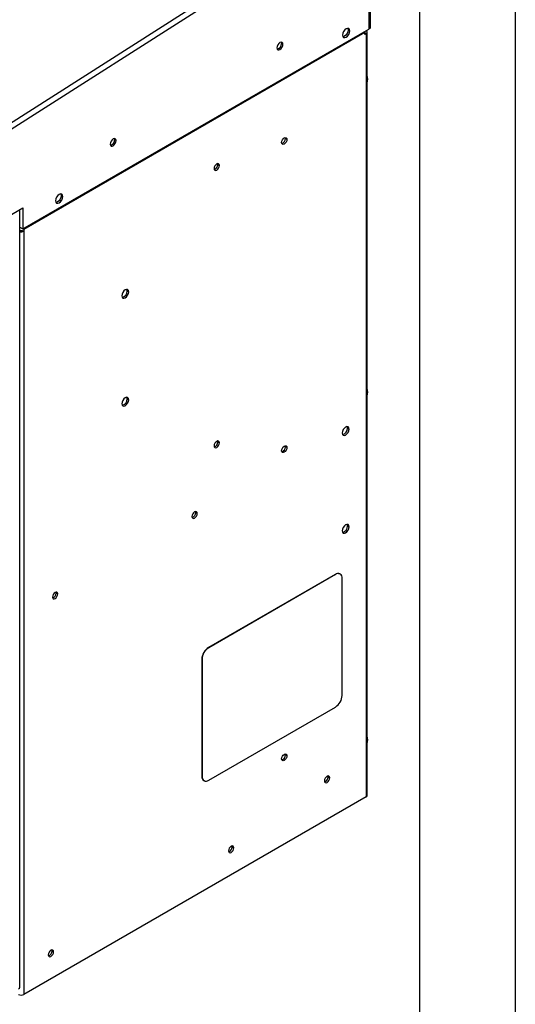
# Model space of a CAD drawing. Header units: millimetres. Extents: x 0 to 1956, y 0 to 1511.
# Tile 31 of 32: x 1726 to 1956, y 798 to 1255. Entities that reach past the tile are written whole.
import ezdxf

# ---------------------------------------------------------------- set-up
doc = ezdxf.new("R2010")
doc.units = ezdxf.units.MM
doc.header["$LTSCALE"] = 7
doc.layers.add('TEXT', color=140, linetype='Continuous', lineweight=25)

msp = doc.modelspace()

# ---------------------------------------------------------------- linework, layer by layer
at = {"color": 7, "linetype": 'Continuous'}
msp.add_line((1955.82, 1511.32), (1955.82, 0.02), dxfattribs=at)
for p, q in [((1886.16, 1311.36), (1719.58, 1205.12)), ((1720.42, 1202.81), (1887.42, 1309.32)), ((1887.85, 1309.57), (1887.85, 1250.21)), ((1887.91, 1309.61), (1887.91, 1250.25)), ((1888.61, 1310.01), (1888.61, 1250.66)), ((1727.51, 1157.65), (1887.85, 1250.21)), ((1885.99, 1248.63), (1727.96, 1157.4)), ((1878.35, 1249.84), (1879.06, 1249.43)), ((1885.99, 1247.77), (1885.99, 1248.63)), ((1886.61, 1248.12), (1885.99, 1248.48)), ((1886.61, 1248.12), (1885.99, 1247.77)), ((1886.61, 1248.12), (1886.61, 894.24)), ((1887.11, 894.94), (1887.11, 1248.82)), ((1887.91, 1250.25), (1887.85, 1250.28)), ((1888.61, 1250.66), (1887.91, 1250.25)), ((1847.41, 1243.6), (1848.12, 1243.19)), ((1770.07, 1198.95), (1770.78, 1198.54)), ((1849.16, 1199.96), (1849.24, 1199.5)), ((1849.95, 1199.1), (1849.24, 1199.5)), ((1817.9, 1187.44), (1817.82, 1187.89)), ((1817.9, 1187.44), (1818.61, 1187.03)), ((1745.33, 1173.04), (1746.04, 1172.64)), ((1720.42, 1163.26), (1727.51, 1167.35)), ((1726.07, 806.01), (1726.07, 1166.32)), ((1727.51, 1167.35), (1727.51, 1157.65)), ((1726.07, 1158.48), (1727.51, 1157.65)), ((1726.27, 1156.95), (1726.07, 1157.07)), ((1726.07, 1156.83), (1726.27, 1156.95)), ((1727.26, 1156.95), (1727.96, 1156.54)), ((1727.96, 1157.4), (1727.52, 1157.66)), ((1727.96, 1157.4), (1727.96, 1156.54)), ((1727.96, 1156.54), (1727.96, 802.66)), ((1775.87, 1128.83), (1776.58, 1128.42)), ((1775.87, 1078.82), (1776.58, 1078.41)), ((1878.06, 1065.25), (1878.76, 1064.84)), ((1817.9, 1058.83), (1817.82, 1059.29)), ((1817.9, 1058.83), (1818.61, 1058.42)), ((1849.16, 1057.07), (1849.24, 1056.61)), ((1849.95, 1056.2), (1849.24, 1056.61)), ((1807.66, 1026.11), (1807.58, 1026.57)), ((1807.66, 1026.11), (1808.37, 1025.7)), ((1878.06, 1019.88), (1878.76, 1019.47)), ((1872.34, 997.46), (1813.56, 963.53)), ((1872.47, 997.39), (1813.69, 963.46)), ((1872.34, 997.46), (1872.47, 997.39)), ((1874.65, 997.61), (1874.53, 997.68)), ((1875.56, 941.31), (1875.56, 995.61)), ((1743, 988.78), (1742.92, 989.24)), ((1743, 988.78), (1743.71, 988.37)), ((1813.56, 963.53), (1813.69, 963.46)), ((1810.47, 958.17), (1810.47, 903.87)), ((1810.47, 958.17), (1810.59, 958.1)), ((1810.59, 958.1), (1810.59, 903.8)), ((1813.69, 902.02), (1872.47, 935.95)), ((1849.16, 914.17), (1849.24, 913.71)), ((1849.95, 913.31), (1849.24, 913.71)), ((1869.08, 903.57), (1869, 904.02)), ((1810.47, 903.87), (1810.59, 903.8)), ((1811.38, 901.87), (1811.5, 901.8)), ((1869.08, 903.57), (1869.79, 903.16)), ((1886.61, 894.24), (1727.96, 802.66)), ((1824.6, 871.08), (1824.52, 871.54)), ((1824.6, 871.08), (1825.31, 870.67)), ((1741.07, 822.86), (1740.99, 823.32)), ((1741.07, 822.86), (1741.78, 822.45))]:
    msp.add_line(p, q)
at = {"flags": 128}
for points in [[(1879.06, 1249.43), (1878.93, 1250.1), (1878.57, 1250.51), (1878.03, 1250.62), (1877.39, 1250.4), (1876.75, 1249.88), (1876.2, 1249.15), (1875.84, 1248.31), (1875.71, 1247.5)], [(1875.71, 1247.5), (1875.84, 1246.83), (1876.2, 1246.41), (1876.75, 1246.31), (1877.39, 1246.53), (1878.03, 1247.05), (1878.57, 1247.78), (1878.93, 1248.62), (1879.06, 1249.43)], [(1878.35, 1249.84), (1878.23, 1249.02), (1877.86, 1248.19), (1877.32, 1247.46), (1876.68, 1246.94), (1876.04, 1246.72), (1875.9, 1246.71)], [(1878.16, 1250.62), (1878.23, 1250.5), (1878.35, 1249.84)], [(1848.12, 1243.19), (1848.02, 1243.74), (1847.71, 1244.09), (1847.26, 1244.18), (1846.73, 1243.99), (1846.2, 1243.56), (1845.75, 1242.95), (1845.44, 1242.26), (1845.34, 1241.58)], [(1845.34, 1241.58), (1845.44, 1241.03), (1845.75, 1240.68), (1846.2, 1240.59), (1846.73, 1240.78), (1847.26, 1241.21), (1847.71, 1241.82), (1848.02, 1242.51), (1848.12, 1243.19)], [(1847.29, 1244.18), (1847.31, 1244.15), (1847.41, 1243.6)], [(1770.78, 1198.54), (1770.68, 1199.1), (1770.37, 1199.44), (1769.92, 1199.53), (1769.39, 1199.35), (1768.86, 1198.92), (1768.41, 1198.31), (1768.1, 1197.61), (1768, 1196.93)], [(1768, 1196.93), (1768.1, 1196.38), (1768.41, 1196.03), (1768.86, 1195.95), (1769.39, 1196.13), (1769.92, 1196.56), (1770.37, 1197.17), (1770.68, 1197.87), (1770.78, 1198.54)], [(1769.95, 1199.53), (1769.97, 1199.5), (1770.07, 1198.95)], [(1847.5, 1197.68), (1847.59, 1198.28), (1847.86, 1198.89), (1848.26, 1199.42), (1848.73, 1199.8), (1849.19, 1199.97), (1849.59, 1199.89), (1849.86, 1199.58), (1849.95, 1199.1)], [(1849.95, 1199.1), (1849.86, 1198.5), (1849.59, 1197.89), (1849.19, 1197.35), (1848.73, 1196.97), (1848.26, 1196.81), (1847.86, 1196.89), (1847.59, 1197.19), (1847.5, 1197.68)], [(1818.61, 1187.03), (1818.51, 1187.52), (1818.25, 1187.82), (1817.85, 1187.9), (1817.38, 1187.74), (1816.91, 1187.36), (1816.51, 1186.82), (1816.25, 1186.21), (1816.15, 1185.61)], [(1816.15, 1185.61), (1816.25, 1185.12), (1816.51, 1184.82), (1816.91, 1184.74), (1817.38, 1184.9), (1817.85, 1185.28), (1818.25, 1185.82), (1818.51, 1186.43), (1818.61, 1187.03)], [(1746.04, 1172.64), (1745.91, 1173.3), (1745.55, 1173.72), (1745, 1173.82), (1744.36, 1173.6), (1743.72, 1173.09), (1743.18, 1172.35), (1742.82, 1171.52), (1742.69, 1170.7)], [(1745.14, 1173.83), (1745.2, 1173.71), (1745.33, 1173.04)], [(1742.69, 1170.7), (1742.82, 1170.04), (1743.18, 1169.62), (1743.72, 1169.51), (1744.36, 1169.74), (1745, 1170.25), (1745.55, 1170.99), (1745.91, 1171.82), (1746.04, 1172.64)], [(1745.33, 1173.04), (1745.2, 1172.23), (1744.84, 1171.39), (1744.3, 1170.66), (1743.66, 1170.14), (1743.02, 1169.92), (1742.88, 1169.92)], [(1776.58, 1128.42), (1776.45, 1129.06), (1776.11, 1129.46), (1775.59, 1129.56), (1774.98, 1129.35), (1774.37, 1128.85), (1773.85, 1128.16), (1773.51, 1127.36), (1773.39, 1126.58)], [(1773.39, 1126.58), (1773.51, 1125.95), (1773.85, 1125.55), (1774.37, 1125.45), (1774.98, 1125.66), (1775.59, 1126.15), (1776.11, 1126.85), (1776.45, 1127.65), (1776.58, 1128.42)], [(1775.87, 1128.83), (1775.75, 1129.47), (1775.7, 1129.56)], [(1776.58, 1078.41), (1776.45, 1079.05), (1776.11, 1079.44), (1775.59, 1079.55), (1774.98, 1079.33), (1774.37, 1078.84), (1773.85, 1078.14), (1773.51, 1077.35), (1773.39, 1076.57)], [(1773.39, 1076.57), (1773.51, 1075.94), (1773.85, 1075.54), (1774.37, 1075.44), (1774.98, 1075.65), (1775.59, 1076.14), (1776.11, 1076.84), (1776.45, 1077.64), (1776.58, 1078.41)], [(1775.87, 1078.82), (1775.75, 1079.45), (1775.7, 1079.55)], [(1878.76, 1064.84), (1878.64, 1065.47), (1878.3, 1065.87), (1877.78, 1065.97), (1877.17, 1065.76), (1876.56, 1065.27), (1876.04, 1064.57), (1875.69, 1063.77), (1875.57, 1063)], [(1875.57, 1063), (1875.69, 1062.36), (1876.04, 1061.96), (1876.56, 1061.86), (1877.17, 1062.07), (1877.78, 1062.57), (1878.3, 1063.27), (1878.64, 1064.06), (1878.76, 1064.84)], [(1878.06, 1065.25), (1877.94, 1065.88), (1877.89, 1065.98)], [(1818.61, 1058.42), (1818.51, 1058.91), (1818.25, 1059.22), (1817.85, 1059.29), (1817.38, 1059.13), (1816.91, 1058.75), (1816.51, 1058.22), (1816.25, 1057.6), (1816.15, 1057.01)], [(1816.15, 1057.01), (1816.25, 1056.52), (1816.51, 1056.21), (1816.91, 1056.14), (1817.38, 1056.3), (1817.85, 1056.68), (1818.25, 1057.21), (1818.51, 1057.83), (1818.61, 1058.42)], [(1847.5, 1054.79), (1847.59, 1055.38), (1847.86, 1055.99), (1848.26, 1056.53), (1848.73, 1056.91), (1849.19, 1057.07), (1849.59, 1056.99), (1849.86, 1056.69), (1849.95, 1056.2)], [(1849.95, 1056.2), (1849.86, 1055.61), (1849.59, 1054.99), (1849.19, 1054.46), (1848.73, 1054.08), (1848.26, 1053.91), (1847.86, 1053.99), (1847.59, 1054.3), (1847.5, 1054.79)], [(1808.37, 1025.7), (1808.28, 1026.19), (1808.01, 1026.5), (1807.61, 1026.57), (1807.14, 1026.41), (1806.68, 1026.03), (1806.28, 1025.5), (1806.01, 1024.88), (1805.92, 1024.29)], [(1805.92, 1024.29), (1806.01, 1023.8), (1806.28, 1023.49), (1806.68, 1023.42), (1807.14, 1023.58), (1807.61, 1023.96), (1808.01, 1024.5), (1808.28, 1025.11), (1808.37, 1025.7)], [(1878.76, 1019.47), (1878.64, 1020.11), (1878.3, 1020.5), (1877.78, 1020.6), (1877.17, 1020.39), (1876.56, 1019.9), (1876.04, 1019.2), (1875.69, 1018.4), (1875.57, 1017.63)], [(1875.57, 1017.63), (1875.69, 1016.99), (1876.04, 1016.59), (1876.56, 1016.49), (1877.17, 1016.71), (1877.78, 1017.2), (1878.3, 1017.9), (1878.64, 1018.69), (1878.76, 1019.47)], [(1878.06, 1019.88), (1877.94, 1020.51), (1877.89, 1020.61)], [(1743.71, 988.37), (1743.61, 988.86), (1743.35, 989.17), (1742.95, 989.25), (1742.48, 989.08), (1742.01, 988.7), (1741.61, 988.17), (1741.35, 987.55), (1741.26, 986.96)], [(1741.26, 986.96), (1741.35, 986.47), (1741.61, 986.17), (1742.01, 986.09), (1742.48, 986.25), (1742.95, 986.63), (1743.35, 987.17), (1743.61, 987.78), (1743.71, 988.37)], [(1847.5, 911.89), (1847.59, 912.49), (1847.86, 913.1), (1848.26, 913.64), (1848.73, 914.01), (1849.19, 914.18), (1849.59, 914.1), (1849.86, 913.79), (1849.95, 913.31)], [(1849.95, 913.31), (1849.86, 912.71), (1849.59, 912.1), (1849.19, 911.56), (1848.73, 911.18), (1848.26, 911.02), (1847.86, 911.1), (1847.59, 911.4), (1847.5, 911.89)], [(1869.79, 903.16), (1869.7, 903.64), (1869.43, 903.95), (1869.03, 904.03), (1868.56, 903.86), (1868.1, 903.49), (1867.7, 902.95), (1867.43, 902.34), (1867.34, 901.74)], [(1867.34, 901.74), (1867.43, 901.25), (1867.7, 900.95), (1868.1, 900.87), (1868.56, 901.03), (1869.03, 901.41), (1869.43, 901.95), (1869.7, 902.56), (1869.79, 903.16)], [(1825.31, 870.67), (1825.21, 871.16), (1824.95, 871.47), (1824.55, 871.54), (1824.08, 871.38), (1823.61, 871), (1823.21, 870.47), (1822.95, 869.85), (1822.86, 869.26)], [(1822.86, 869.26), (1822.95, 868.77), (1823.21, 868.46), (1823.61, 868.39), (1824.08, 868.55), (1824.55, 868.93), (1824.95, 869.46), (1825.21, 870.08), (1825.31, 870.67)], [(1741.78, 822.45), (1741.69, 822.94), (1741.42, 823.25), (1741.02, 823.32), (1740.55, 823.16), (1740.09, 822.78), (1739.69, 822.25), (1739.42, 821.63), (1739.33, 821.04)], [(1739.33, 821.04), (1739.42, 820.55), (1739.69, 820.24), (1740.09, 820.17), (1740.55, 820.33), (1741.02, 820.71), (1741.42, 821.24), (1741.69, 821.86), (1741.78, 822.45)]]:
    msp.add_lwpolyline(points, dxfattribs=at)
for centre, radius, start, end in [((1883.98, 1248.61), 2.02, 0.606, 14.526), ((1885.82, 1248.82), 0.286, 308.1793, 65.0195), ((1886.35, 1248.82), 0.74, 290.7834, 69.2166), ((1844.87, 1243.48), 2.55, 283.3866, 2.6523), ((1882.31, 1227.06), 5.15, 338.659, 21.341), ((1767.53, 1198.83), 2.55, 283.3866, 2.6523), ((1846.87, 1199.49), 2.37, 287.4191, 0.411), ((1815.49, 1187.45), 2.41, 288.0919, 359.7382), ((1726.75, 1158.92), 2.67, 255.0505, 296.9162), ((1726.77, 1157.89), 1.07, 242.6097, 297.3903), ((1725.95, 1157.38), 2.01, 0.6009, 14.387), ((1772.99, 1128.68), 2.88, 281.2676, 3.112), ((1882.31, 1081.88), 5.15, 338.659, 21.341), ((1772.99, 1078.66), 2.88, 281.2676, 3.112), ((1875.18, 1065.09), 2.88, 281.2569, 3.1144), ((1815.49, 1058.84), 2.41, 288.0919, 359.7382), ((1846.87, 1056.59), 2.37, 287.4191, 0.411), ((1805.25, 1026.12), 2.41, 288.0919, 359.7382), ((1875.18, 1019.72), 2.88, 281.2569, 3.1144), ((1873.62, 995.68), 2.2, 65.6929, 125.6176), ((1873.67, 995.91), 1.91, 350.786, 129.2033), ((1740.59, 988.79), 2.41, 288.0919, 359.7382), ((1817.19, 957.87), 6.72, 122.6055, 177.3945), ((1817.31, 957.8), 6.72, 122.6055, 177.3945), ((1868.84, 941.61), 6.72, 302.6055, 357.3945), ((1882.31, 920.73), 5.15, 338.659, 21.341), ((1846.87, 913.7), 2.37, 287.4191, 0.411), ((1812.55, 903.61), 2.1, 172.7442, 235.9436), ((1812.48, 903.5), 1.91, 170.786, 309.2033), ((1866.67, 903.58), 2.41, 288.0919, 359.7382), ((1886.26, 895.02), 0.852, 294.3747, 354.3052), ((1822.19, 871.09), 2.41, 288.0919, 359.7382), ((1738.66, 822.87), 2.41, 288.0919, 359.7382), ((1725.22, 806.09), 0.851, 294.3741, 354.3054), ((1726.77, 804.97), 2.6, 242.6097, 297.3903)]:
    msp.add_arc(centre, radius, start, end)
at = {"layer": 'TEXT'}
msp.add_line((1911.35, 1466.85), (1911.35, 44.45), dxfattribs=at)

doc.saveas('drawing.dxf')
